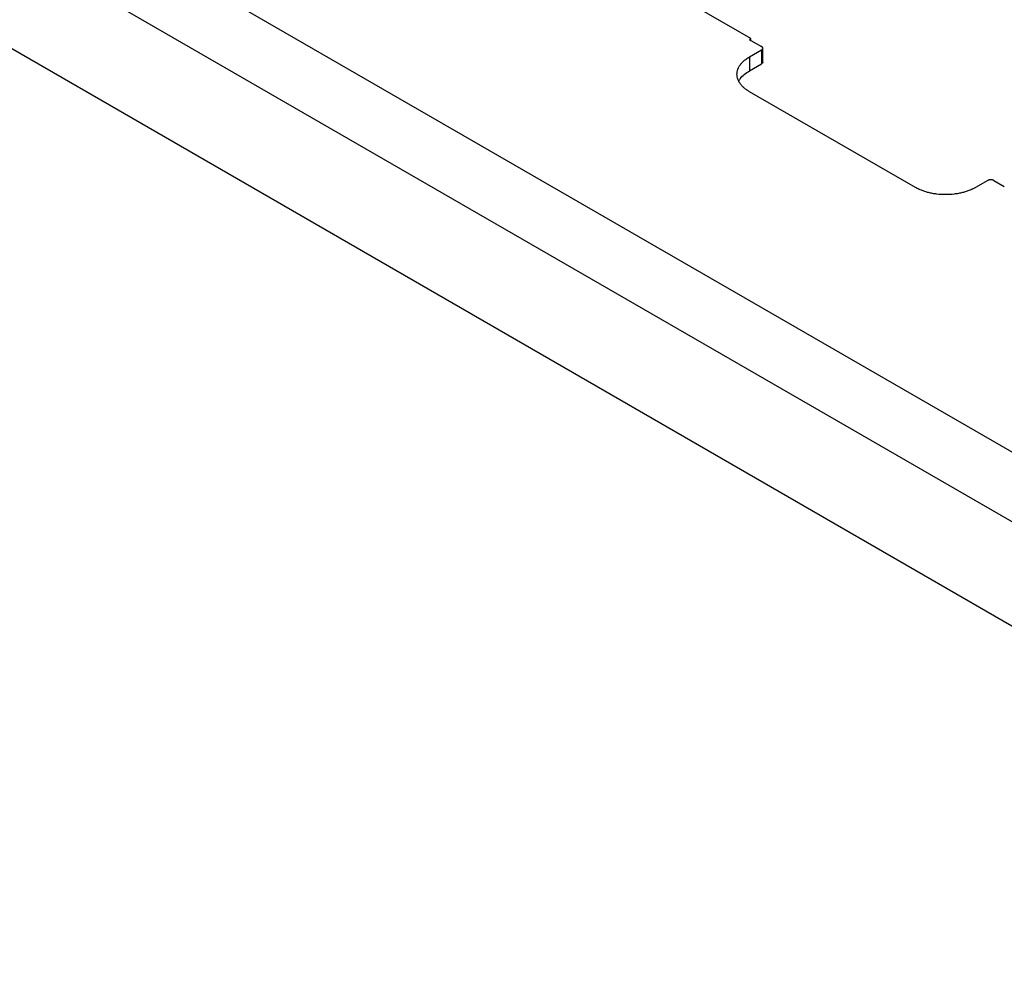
# Model space of a CAD drawing. Header units: millimetres. Extents: x -4969 to -32, y -584 to 4302.
# Tile 65 of 84: x -604 to -373, y 2265 to 2492. Entities that reach past the tile are written whole.
import ezdxf

# ---------------------------------------------------------------- set-up
doc = ezdxf.new("R2010")
doc.units = ezdxf.units.MM

msp = doc.modelspace()

# ---------------------------------------------------------------- linework, layer by layer
at = {"color": 7, "linetype": 'Continuous', "lineweight": 25}
for p, q in [((-930.17, 2713.32), (-210.33, 2297.76)), ((-937.24, 2701.07), (-217.41, 2285.52)), ((-224.48, 2265.1), (-930.17, 2672.49)), ((-432.72, 2487.78), (-454.64, 2500.44)), ((-433.07, 2487.58), (-432.72, 2487.78)), ((-433.07, 2487.58), (-432.72, 2487.37)), ((-432.72, 2487.37), (-432.72, 2487.78)), ((-432.72, 2487.37), (-430.24, 2485.95)), ((-433.07, 2483.5), (-430.24, 2485.13)), ((-430.24, 2485.13), (-430.24, 2481.86)), ((-429.95, 2482.27), (-429.95, 2485.54)), ((-433.07, 2483.5), (-433.07, 2480.23)), ((-433.07, 2480.23), (-430.24, 2481.86)), ((-394.18, 2452.88), (-433.07, 2475.33)), ((-377.21, 2454.51), (-380.04, 2452.88)), ((-375.8, 2454.51), (-373.32, 2453.09))]:
    msp.add_line(p, q, dxfattribs=at)
for points, knots in [([(-430.24, 2485.13), (-430.22, 2485.14), (-430.18, 2485.17), (-430.12, 2485.21), (-430.07, 2485.26), (-430.02, 2485.33), (-429.97, 2485.42), (-429.95, 2485.54), (-429.97, 2485.66), (-430.03, 2485.77), (-430.12, 2485.86), (-430.2, 2485.92), (-430.24, 2485.95)], [0, 0, 0, 0, 0.060259, 0.120021, 0.179824, 0.240208, 0.369998, 0.50013, 0.629921, 0.760053, 0.879943, 1, 1, 1, 1]), ([(-433.07, 2475.33), (-433.14, 2475.37), (-433.29, 2475.46), (-433.49, 2475.59), (-433.69, 2475.72), (-433.88, 2475.86), (-434.07, 2476), (-434.37, 2476.25), (-434.77, 2476.61), (-435.2, 2477.13), (-435.55, 2477.66), (-435.9, 2478.43), (-436.07, 2479.41), (-435.9, 2480.4), (-435.55, 2481.16), (-435.2, 2481.7), (-434.77, 2482.21), (-434.32, 2482.63), (-433.89, 2482.97), (-433.5, 2483.24), (-433.21, 2483.41), (-433.07, 2483.5)], [0, 0, 0, 0, 0.019453, 0.038872, 0.058275, 0.077679, 0.097104, 0.116567, 0.178313, 0.240094, 0.304415, 0.368769, 0.500007, 0.631244, 0.695565, 0.75992, 0.821667, 0.883447, 0.922314, 0.961117, 1, 1, 1, 1]), ([(-435.54, 2477.78), (-435.45, 2477.98), (-435.19, 2478.53), (-434.37, 2479.38), (-433.51, 2479.95), (-433.07, 2480.23)], [0, 0, 0, 0, 0.2101026, 0.6050513, 1, 1, 1, 1]), ([(-375.8, 2454.51), (-375.82, 2454.53), (-375.87, 2454.55), (-375.94, 2454.58), (-376.02, 2454.61), (-376.14, 2454.65), (-376.3, 2454.68), (-376.5, 2454.69), (-376.71, 2454.68), (-376.9, 2454.64), (-377.07, 2454.59), (-377.17, 2454.54), (-377.21, 2454.51)], [0, 0, 0, 0, 0.060259, 0.1200207, 0.1798243, 0.2402078, 0.3699983, 0.5001303, 0.629921, 0.7600531, 0.8799433, 1, 1, 1, 1]), ([(-380.04, 2452.88), (-380.11, 2452.84), (-380.26, 2452.76), (-380.48, 2452.64), (-380.71, 2452.52), (-380.95, 2452.41), (-381.2, 2452.31), (-381.62, 2452.13), (-382.26, 2451.9), (-383.15, 2451.65), (-384.08, 2451.45), (-385.4, 2451.25), (-387.11, 2451.15), (-388.83, 2451.25), (-390.14, 2451.45), (-391.08, 2451.65), (-391.96, 2451.9), (-392.68, 2452.16), (-393.27, 2452.41), (-393.74, 2452.64), (-394.04, 2452.8), (-394.18, 2452.88)], [0, 0, 0, 0, 0.019453, 0.038872, 0.058275, 0.077679, 0.097104, 0.116567, 0.178313, 0.240094, 0.304415, 0.368769, 0.500007, 0.631244, 0.695565, 0.75992, 0.821667, 0.883447, 0.922314, 0.961117, 1, 1, 1, 1])]:
    msp.add_open_spline(points, degree=3, knots=knots, dxfattribs=at)
msp.add_open_spline([(-429.95, 2482.27), (-429.95, 2482.12), (-430.06, 2481.97), (-430.24, 2481.86)], degree=3, dxfattribs=at)

doc.saveas('drawing.dxf')
